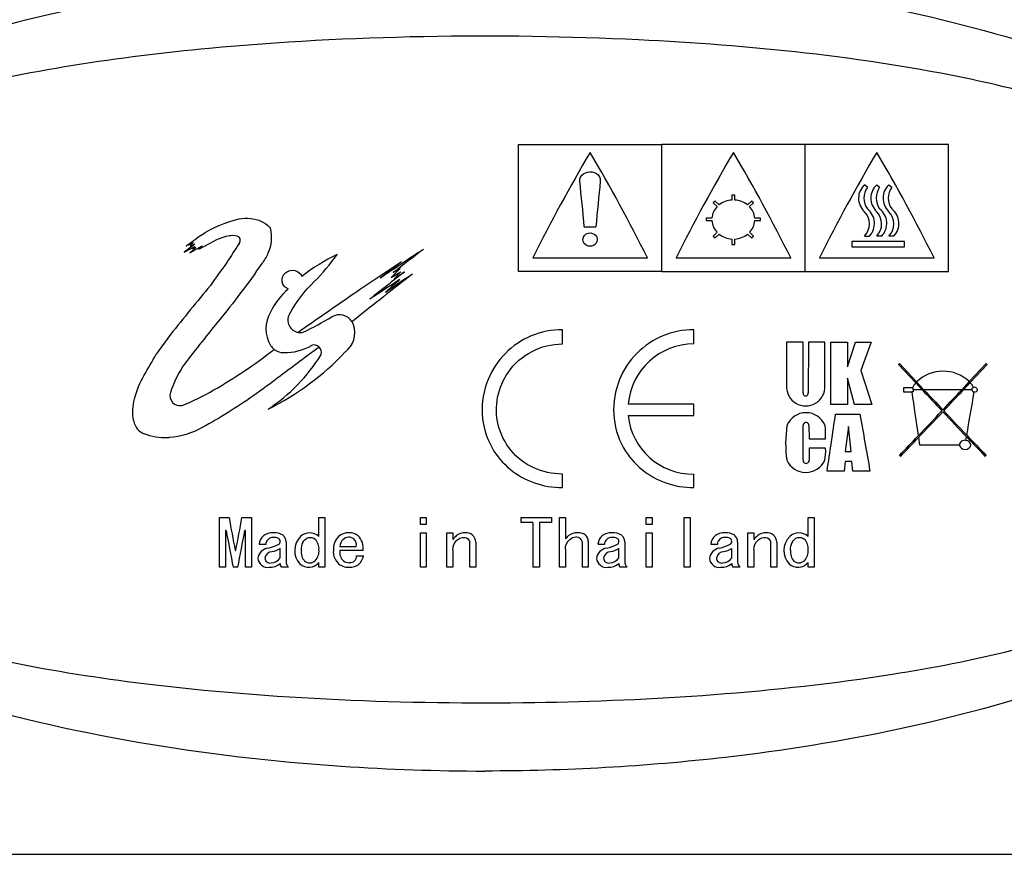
# Model space of a CAD drawing. Header units: millimetres. Extents: x -201 to 202, y 143 to 428.
# Tile 4 of 6: x 142 to 176, y 382 to 411. Entities that reach past the tile are written whole.
import ezdxf

# ---------------------------------------------------------------- set-up
doc = ezdxf.new("R2010")
doc.units = ezdxf.units.MM
doc.header["$LTSCALE"] = 0.25
doc.layers.add('CABLE TAG (BLUE)', color=7, linetype='Continuous')
doc.layers.add('FORM', color=7, linetype='Continuous')

msp = doc.modelspace()

# ---------------------------------------------------------------- linework, layer by layer
at = {"layer": 'CABLE TAG (BLUE)', "lineweight": 25}
for p, q in [((159.371, 406.561), (164.371, 406.561)), ((159.371, 402.133), (159.371, 406.561)), ((169.371, 406.561), (164.371, 406.561)), ((164.371, 402.133), (164.371, 406.561)), ((174.371, 406.561), (169.371, 406.561)), ((169.371, 402.133), (169.371, 406.561)), ((174.371, 402.133), (174.371, 406.561)), ((171.545, 405.073), (171.447, 405.157)), ((171.874, 405.157), (171.972, 405.073)), ((172.3, 405.157), (172.398, 405.073)), ((166.921, 404.799), (166.821, 404.799)), ((166.821, 404.799), (166.821, 404.622)), ((166.921, 404.622), (166.921, 404.799)), ((166.235, 404.586), (166.164, 404.523)), ((166.164, 404.523), (166.307, 404.396)), ((166.377, 404.459), (166.235, 404.586)), ((167.508, 404.586), (167.365, 404.459)), ((167.436, 404.396), (167.578, 404.523)), ((167.578, 404.523), (167.508, 404.586)), ((166.123, 403.997), (165.921, 403.997)), ((165.921, 403.997), (165.921, 403.907)), ((167.821, 403.997), (167.619, 403.997)), ((167.821, 403.907), (167.821, 403.997)), ((161.671, 403.692), (162.071, 403.692)), ((165.921, 403.907), (166.123, 403.907)), ((167.619, 403.907), (167.821, 403.907)), ((166.307, 403.5), (166.164, 403.368)), ((166.164, 403.368), (166.235, 403.302)), ((166.235, 403.302), (166.377, 403.435)), ((167.365, 403.435), (167.508, 403.302)), ((167.578, 403.368), (167.436, 403.5)), ((167.508, 403.302), (167.578, 403.368)), ((171.447, 403.368), (171.618, 403.368)), ((172.045, 403.368), (171.874, 403.368)), ((172.47, 403.368), (172.3, 403.368)), ((148.082, 403.089), (147.708, 402.803)), ((147.708, 402.803), (148.082, 403.006)), ((147.783, 403.022), (148.04, 403.143)), ((147.908, 402.783), (148.343, 403.032)), ((148.115, 402.964), (147.908, 402.783)), ((148.04, 403.143), (147.923, 403.032)), ((147.923, 403.032), (148.082, 403.089)), ((148.082, 403.006), (148.016, 402.928)), ((148.016, 402.928), (148.115, 402.964)), ((148.222, 402.906), (148.771, 403.202)), ((148.343, 403.032), (148.222, 402.906)), ((166.821, 403.264), (166.821, 403.076)), ((166.821, 403.076), (166.921, 403.076)), ((166.921, 403.076), (166.921, 403.264)), ((171.005, 403.179), (171.005, 402.992)), ((172.841, 403.179), (171.005, 403.179)), ((171.005, 402.992), (172.841, 402.992)), ((172.841, 402.992), (172.841, 403.179)), ((159.871, 402.611), (163.871, 402.611)), ((164.871, 402.611), (168.871, 402.611)), ((169.871, 402.611), (173.871, 402.611)), ((155.249, 402.236), (154.932, 401.927)), ((154.932, 401.927), (155.266, 402.122)), ((155.005, 402.094), (155.249, 402.236)), ((155.266, 402.122), (155.036, 401.876)), ((155.036, 401.876), (155.4, 402.122)), ((164.371, 402.133), (159.371, 402.133)), ((164.371, 402.133), (169.371, 402.133)), ((169.371, 402.133), (174.371, 402.133)), ((153.65, 400.448), (153.565, 400.383)), ((147.231, 399.935), (146.733, 399.247)), ((160.905, 399.606), (160.905, 400.104)), ((165.493, 399.606), (165.493, 400.104)), ((168.726, 399.67), (168.726, 398.14)), ((169.303, 399.67), (168.726, 399.67)), ((169.303, 397.9), (169.303, 399.669)), ((169.487, 399.669), (169.482, 397.9)), ((170.064, 399.667), (169.487, 399.669)), ((170.065, 398.14), (170.064, 399.667)), ((170.272, 397.495), (170.274, 399.667)), ((170.274, 399.667), (170.85, 399.664)), ((170.85, 398.813), (171.126, 399.665)), ((170.85, 399.664), (170.85, 398.813)), ((171.126, 399.665), (171.677, 399.665)), ((171.677, 399.665), (171.322, 398.675)), ((172.668, 398.919), (172.628, 398.894)), ((172.628, 398.894), (173.232, 398.249)), ((173.263, 398.283), (172.668, 398.919)), ((175.688, 398.919), (175.101, 398.291)), ((175.132, 398.257), (175.728, 398.894)), ((175.728, 398.894), (175.688, 398.919)), ((171.322, 398.675), (171.702, 397.497)), ((170.85, 398.414), (170.85, 397.495)), ((171.099, 397.495), (170.85, 398.414)), ((173.232, 398.249), (173.455, 398.011)), ((173.517, 398.011), (173.263, 398.283)), ((175.101, 398.291), (174.839, 398.011)), ((174.901, 398.011), (175.132, 398.257)), ((173.114, 398.076), (172.808, 398.076)), ((172.808, 398.076), (172.808, 397.931)), ((172.808, 397.931), (173.095, 397.931)), ((173.144, 397.931), (173.095, 397.931)), ((173.144, 398.076), (173.114, 398.076)), ((173.144, 398.011), (173.144, 398.076)), ((173.144, 398.011), (173.144, 397.931)), ((173.455, 398.011), (173.144, 398.011)), ((174.839, 398.011), (173.517, 398.011)), ((175.187, 398.011), (174.901, 398.011)), ((165.493, 397.509), (163.201, 397.509)), ((165.493, 397.112), (165.493, 397.509)), ((170.849, 397.495), (170.272, 397.495)), ((171.702, 397.497), (171.099, 397.495)), ((163.201, 397.112), (165.493, 397.112)), ((170.436, 397.157), (171.289, 397.157)), ((169.305, 395.554), (169.308, 396.765)), ((169.505, 396.765), (169.51, 396.293)), ((170.888, 396.724), (170.772, 395.855)), ((170.978, 395.855), (170.888, 396.724)), ((169.51, 396.293), (170.088, 396.293)), ((173.327, 396.343), (173.365, 396.085)), ((173.365, 396.085), (174.756, 396.085)), ((174.983, 396.241), (175.005, 396.368)), ((170.088, 395.966), (169.51, 395.966)), ((169.51, 395.966), (169.51, 395.554)), ((170.772, 395.855), (170.978, 395.855)), ((170.771, 395.508), (170.737, 395.172)), ((171.005, 395.508), (170.771, 395.508)), ((171.039, 395.172), (171.005, 395.508)), ((172.668, 395.721), (172.708, 395.698)), ((175.648, 395.698), (175.688, 395.721)), ((160.905, 394.598), (160.905, 395.07)), ((165.493, 394.598), (165.493, 395.07)), ((170.737, 395.172), (170.14, 395.172)), ((171.636, 395.172), (171.039, 395.172)), ((148.947, 391.817), (148.947, 393.554)), ((148.947, 393.554), (149.275, 393.554)), ((149.726, 393.554), (150.055, 393.554)), ((150.055, 393.554), (150.055, 391.817)), ((152.414, 392.887), (152.414, 393.554)), ((152.414, 393.554), (152.619, 393.554)), ((152.619, 393.554), (152.619, 391.817)), ((155.952, 393.554), (156.158, 393.554)), ((155.952, 393.314), (155.952, 393.554)), ((156.158, 393.554), (156.158, 393.314)), ((159.471, 393.554), (160.527, 393.554)), ((159.471, 393.379), (159.471, 393.554)), ((159.871, 393.379), (159.471, 393.379)), ((159.871, 393.379), (159.871, 391.817)), ((160.107, 393.379), (160.107, 391.817)), ((160.527, 393.379), (160.107, 393.379)), ((160.527, 393.554), (160.527, 393.379)), ((160.804, 393.554), (161.009, 393.554)), ((160.804, 391.817), (160.804, 393.554)), ((161.009, 393.554), (161.009, 392.806)), ((163.83, 393.554), (164.035, 393.554)), ((163.83, 393.314), (163.83, 393.554)), ((164.035, 393.554), (164.035, 393.314)), ((165.153, 393.554), (165.358, 393.554)), ((165.153, 391.817), (165.153, 393.554)), ((165.358, 393.554), (165.358, 391.817)), ((169.482, 393.554), (169.687, 393.554)), ((169.482, 392.887), (169.482, 393.554)), ((169.687, 393.554), (169.687, 391.817)), ((149.173, 393.104), (149.152, 393.104)), ((149.152, 393.104), (149.152, 391.817)), ((149.849, 393.104), (149.829, 393.104)), ((149.849, 391.817), (149.849, 393.104)), ((156.158, 393.314), (155.952, 393.314)), ((155.952, 391.817), (155.952, 393.022)), ((155.952, 393.022), (156.158, 393.022)), ((156.158, 393.022), (156.158, 391.817)), ((156.876, 391.817), (156.876, 393.022)), ((156.876, 393.022), (157.081, 393.022)), ((157.081, 393.022), (157.081, 392.788)), ((164.035, 393.314), (163.83, 393.314)), ((163.83, 393.022), (164.035, 393.022)), ((163.83, 391.817), (163.83, 393.022)), ((164.035, 393.022), (164.035, 391.817)), ((167.379, 393.022), (167.584, 393.022)), ((167.379, 391.817), (167.379, 393.022)), ((167.584, 393.022), (167.584, 392.788)), ((151.265, 392.708), (151.265, 392.014)), ((157.676, 391.817), (157.676, 392.672)), ((157.881, 392.69), (157.881, 391.817)), ((161.604, 391.817), (161.604, 392.645)), ((161.809, 392.708), (161.809, 391.817)), ((163.081, 392.708), (163.081, 392.014)), ((167.02, 392.708), (167.02, 392.014)), ((168.179, 391.817), (168.179, 392.672)), ((168.384, 392.69), (168.384, 391.817)), ((149.49, 392.406), (149.511, 392.406)), ((150.557, 392.618), (150.332, 392.618)), ((151.06, 392.152), (151.06, 392.468)), ((153.142, 392.547), (153.716, 392.547)), ((153.952, 392.406), (153.142, 392.406)), ((157.081, 392.441), (157.081, 391.817)), ((161.009, 392.45), (161.009, 391.817)), ((162.373, 392.618), (162.148, 392.618)), ((162.876, 392.152), (162.876, 392.468)), ((166.312, 392.618), (166.086, 392.618)), ((166.815, 392.152), (166.815, 392.468)), ((167.584, 392.441), (167.584, 391.817)), ((152.414, 391.817), (152.414, 391.988)), ((153.727, 392.222), (153.963, 392.222)), ((169.482, 391.817), (169.482, 391.988)), ((149.152, 391.817), (148.947, 391.817)), ((149.583, 391.817), (149.419, 391.817)), ((150.055, 391.817), (149.849, 391.817)), ((151.347, 391.817), (151.101, 391.817)), ((152.619, 391.817), (152.414, 391.817)), ((156.158, 391.817), (155.952, 391.817)), ((157.081, 391.817), (156.876, 391.817)), ((157.881, 391.817), (157.676, 391.817)), ((160.107, 391.817), (159.871, 391.817)), ((161.009, 391.817), (160.804, 391.817)), ((161.809, 391.817), (161.604, 391.817)), ((163.163, 391.817), (162.917, 391.817)), ((164.035, 391.817), (163.83, 391.817)), ((165.358, 391.817), (165.153, 391.817)), ((167.102, 391.817), (166.856, 391.817)), ((167.584, 391.817), (167.379, 391.817)), ((168.384, 391.817), (168.179, 391.817)), ((169.687, 391.817), (169.482, 391.817))]:
    msp.add_line(p, q, dxfattribs=at)
at = {"layer": 'CABLE TAG (BLUE)', "lineweight": 18}
for p, q in [((159.371, 406.561), (164.371, 406.561)), ((159.371, 402.133), (159.371, 406.561)), ((169.371, 406.561), (164.371, 406.561)), ((164.371, 402.133), (164.371, 406.561)), ((174.371, 406.561), (169.371, 406.561)), ((169.371, 402.133), (169.371, 406.561)), ((174.371, 402.133), (174.371, 406.561)), ((171.545, 405.073), (171.447, 405.157)), ((171.874, 405.157), (171.972, 405.073)), ((172.3, 405.157), (172.398, 405.073)), ((166.921, 404.799), (166.821, 404.799)), ((166.821, 404.799), (166.821, 404.622)), ((166.921, 404.622), (166.921, 404.799)), ((166.235, 404.586), (166.164, 404.523)), ((166.164, 404.523), (166.307, 404.396)), ((166.377, 404.459), (166.235, 404.586)), ((167.508, 404.586), (167.365, 404.459)), ((167.436, 404.396), (167.578, 404.523)), ((167.578, 404.523), (167.508, 404.586)), ((166.123, 403.997), (165.921, 403.997)), ((165.921, 403.997), (165.921, 403.907)), ((167.821, 403.997), (167.619, 403.997)), ((167.821, 403.907), (167.821, 403.997)), ((161.671, 403.692), (162.071, 403.692)), ((165.921, 403.907), (166.123, 403.907)), ((167.619, 403.907), (167.821, 403.907)), ((166.307, 403.5), (166.164, 403.368)), ((166.164, 403.368), (166.235, 403.302)), ((166.235, 403.302), (166.377, 403.435)), ((167.365, 403.435), (167.508, 403.302)), ((167.578, 403.368), (167.436, 403.5)), ((167.508, 403.302), (167.578, 403.368)), ((171.447, 403.368), (171.618, 403.368)), ((172.045, 403.368), (171.874, 403.368)), ((172.47, 403.368), (172.3, 403.368)), ((148.082, 403.089), (147.708, 402.803)), ((147.708, 402.803), (148.082, 403.006)), ((147.783, 403.022), (148.04, 403.143)), ((147.908, 402.783), (148.343, 403.032)), ((148.115, 402.964), (147.908, 402.783)), ((148.04, 403.143), (147.923, 403.032)), ((147.923, 403.032), (148.082, 403.089)), ((148.082, 403.006), (148.016, 402.928)), ((148.016, 402.928), (148.115, 402.964)), ((148.222, 402.906), (148.771, 403.202)), ((148.343, 403.032), (148.222, 402.906)), ((166.821, 403.264), (166.821, 403.076)), ((166.821, 403.076), (166.921, 403.076)), ((166.921, 403.076), (166.921, 403.264)), ((171.005, 403.179), (171.005, 402.992)), ((172.841, 403.179), (171.005, 403.179)), ((171.005, 402.992), (172.841, 402.992)), ((172.841, 402.992), (172.841, 403.179)), ((159.871, 402.611), (163.871, 402.611)), ((164.871, 402.611), (168.871, 402.611)), ((169.871, 402.611), (173.871, 402.611)), ((155.249, 402.236), (154.932, 401.927)), ((154.932, 401.927), (155.266, 402.122)), ((155.005, 402.094), (155.249, 402.236)), ((155.266, 402.122), (155.036, 401.876)), ((155.036, 401.876), (155.4, 402.122)), ((164.371, 402.133), (159.371, 402.133)), ((164.371, 402.133), (169.371, 402.133)), ((169.371, 402.133), (174.371, 402.133)), ((153.65, 400.448), (153.565, 400.383)), ((147.231, 399.935), (146.733, 399.247)), ((160.905, 399.606), (160.905, 400.104)), ((165.493, 399.606), (165.493, 400.104)), ((169.303, 399.67), (168.726, 399.67)), ((168.726, 399.67), (168.726, 398.14)), ((169.303, 397.9), (169.303, 399.669)), ((169.487, 399.669), (169.482, 397.9)), ((170.064, 399.667), (169.487, 399.669)), ((170.065, 398.14), (170.064, 399.667)), ((170.272, 397.495), (170.274, 399.667)), ((170.274, 399.667), (170.85, 399.664)), ((170.85, 398.813), (171.126, 399.665)), ((170.85, 399.664), (170.85, 398.813)), ((171.126, 399.665), (171.677, 399.665)), ((171.677, 399.665), (171.322, 398.675)), ((172.668, 398.919), (172.628, 398.894)), ((172.628, 398.894), (173.232, 398.249)), ((173.263, 398.283), (172.668, 398.919)), ((175.688, 398.919), (175.101, 398.291)), ((175.132, 398.257), (175.728, 398.894)), ((175.728, 398.894), (175.688, 398.919)), ((171.322, 398.675), (171.702, 397.497)), ((170.85, 398.414), (170.85, 397.495)), ((171.099, 397.495), (170.85, 398.414)), ((173.232, 398.249), (173.455, 398.011)), ((173.517, 398.011), (173.263, 398.283)), ((175.101, 398.291), (174.839, 398.011)), ((174.901, 398.011), (175.132, 398.257)), ((173.114, 398.076), (172.808, 398.076)), ((172.808, 398.076), (172.808, 397.931)), ((172.808, 397.931), (173.095, 397.931)), ((173.144, 397.931), (173.095, 397.931)), ((173.144, 398.076), (173.114, 398.076)), ((173.144, 398.011), (173.144, 398.076)), ((173.144, 398.011), (173.144, 397.931)), ((173.455, 398.011), (173.144, 398.011)), ((174.839, 398.011), (173.517, 398.011)), ((175.187, 398.011), (174.901, 398.011)), ((165.493, 397.509), (163.201, 397.509)), ((165.493, 397.112), (165.493, 397.509)), ((170.849, 397.495), (170.272, 397.495)), ((171.702, 397.497), (171.099, 397.495)), ((163.201, 397.112), (165.493, 397.112)), ((170.436, 397.157), (171.289, 397.157)), ((169.305, 395.554), (169.308, 396.765)), ((169.505, 396.765), (169.51, 396.293)), ((170.888, 396.724), (170.772, 395.855)), ((170.978, 395.855), (170.888, 396.724)), ((169.51, 396.293), (170.088, 396.293)), ((173.327, 396.343), (173.365, 396.085)), ((173.365, 396.085), (174.756, 396.085)), ((174.983, 396.241), (175.005, 396.368)), ((170.088, 395.966), (169.51, 395.966)), ((169.51, 395.966), (169.51, 395.554)), ((170.772, 395.855), (170.978, 395.855)), ((170.771, 395.508), (170.737, 395.172)), ((171.005, 395.508), (170.771, 395.508)), ((171.039, 395.172), (171.005, 395.508)), ((172.668, 395.721), (172.708, 395.698)), ((175.648, 395.698), (175.688, 395.721)), ((160.905, 394.598), (160.905, 395.07)), ((165.493, 394.598), (165.493, 395.07)), ((170.737, 395.172), (170.14, 395.172)), ((171.636, 395.172), (171.039, 395.172)), ((148.947, 391.817), (148.947, 393.554)), ((148.947, 393.554), (149.275, 393.554)), ((149.726, 393.554), (150.055, 393.554)), ((150.055, 393.554), (150.055, 391.817)), ((152.414, 392.887), (152.414, 393.554)), ((152.414, 393.554), (152.619, 393.554)), ((152.619, 393.554), (152.619, 391.817)), ((155.952, 393.554), (156.158, 393.554)), ((155.952, 393.314), (155.952, 393.554)), ((156.158, 393.554), (156.158, 393.314)), ((159.471, 393.554), (160.527, 393.554)), ((159.471, 393.379), (159.471, 393.554)), ((159.871, 393.379), (159.471, 393.379)), ((159.871, 393.379), (159.871, 391.817)), ((160.107, 393.379), (160.107, 391.817)), ((160.527, 393.379), (160.107, 393.379)), ((160.527, 393.554), (160.527, 393.379)), ((160.804, 393.554), (161.009, 393.554)), ((160.804, 391.817), (160.804, 393.554)), ((161.009, 393.554), (161.009, 392.806)), ((163.83, 393.554), (164.035, 393.554)), ((163.83, 393.314), (163.83, 393.554)), ((164.035, 393.554), (164.035, 393.314)), ((165.153, 393.554), (165.358, 393.554)), ((165.153, 391.817), (165.153, 393.554)), ((165.358, 393.554), (165.358, 391.817)), ((169.482, 393.554), (169.687, 393.554)), ((169.482, 392.887), (169.482, 393.554)), ((169.687, 393.554), (169.687, 391.817)), ((149.173, 393.104), (149.152, 393.104)), ((149.152, 393.104), (149.152, 391.817)), ((149.849, 393.104), (149.829, 393.104)), ((149.849, 391.817), (149.849, 393.104)), ((156.158, 393.314), (155.952, 393.314)), ((155.952, 391.817), (155.952, 393.022)), ((155.952, 393.022), (156.158, 393.022)), ((156.158, 393.022), (156.158, 391.817)), ((156.876, 391.817), (156.876, 393.022)), ((156.876, 393.022), (157.081, 393.022)), ((157.081, 393.022), (157.081, 392.788)), ((164.035, 393.314), (163.83, 393.314)), ((163.83, 393.022), (164.035, 393.022)), ((163.83, 391.817), (163.83, 393.022)), ((164.035, 393.022), (164.035, 391.817)), ((167.379, 393.022), (167.584, 393.022)), ((167.379, 391.817), (167.379, 393.022)), ((167.584, 393.022), (167.584, 392.788)), ((151.265, 392.708), (151.265, 392.014)), ((157.676, 391.817), (157.676, 392.672)), ((157.881, 392.69), (157.881, 391.817)), ((161.604, 391.817), (161.604, 392.645)), ((161.809, 392.708), (161.809, 391.817)), ((163.081, 392.708), (163.081, 392.014)), ((167.02, 392.708), (167.02, 392.014)), ((168.179, 391.817), (168.179, 392.672)), ((168.384, 392.69), (168.384, 391.817)), ((149.49, 392.406), (149.511, 392.406)), ((150.557, 392.618), (150.332, 392.618)), ((151.06, 392.152), (151.06, 392.468)), ((153.142, 392.547), (153.716, 392.547)), ((153.952, 392.406), (153.142, 392.406)), ((157.081, 392.441), (157.081, 391.817)), ((161.009, 392.45), (161.009, 391.817)), ((162.373, 392.618), (162.148, 392.618)), ((162.876, 392.152), (162.876, 392.468)), ((166.312, 392.618), (166.086, 392.618)), ((166.815, 392.152), (166.815, 392.468)), ((167.584, 392.441), (167.584, 391.817)), ((152.414, 391.817), (152.414, 391.988)), ((153.727, 392.222), (153.963, 392.222)), ((169.482, 391.817), (169.482, 391.988)), ((149.152, 391.817), (148.947, 391.817)), ((149.583, 391.817), (149.419, 391.817)), ((150.055, 391.817), (149.849, 391.817)), ((151.347, 391.817), (151.101, 391.817)), ((152.619, 391.817), (152.414, 391.817)), ((156.158, 391.817), (155.952, 391.817)), ((157.081, 391.817), (156.876, 391.817)), ((157.881, 391.817), (157.676, 391.817)), ((160.107, 391.817), (159.871, 391.817)), ((161.009, 391.817), (160.804, 391.817)), ((161.809, 391.817), (161.604, 391.817)), ((163.163, 391.817), (162.917, 391.817)), ((164.035, 391.817), (163.83, 391.817)), ((165.358, 391.817), (165.153, 391.817)), ((167.102, 391.817), (166.856, 391.817)), ((167.584, 391.817), (167.379, 391.817)), ((168.384, 391.817), (168.179, 391.817)), ((169.687, 391.817), (169.482, 391.817))]:
    msp.add_line(p, q, dxfattribs=at)
at = {"layer": 'CABLE TAG (BLUE)', "lineweight": 25}
for centre, radius, start, end in [((215.145, 374.921), 61.822, 149.51158, 153.39085), ((108.471, 374.853), 61.966, 26.61295, 30.48321), ((220.145, 374.921), 61.822, 149.51158, 153.39085), ((113.471, 374.853), 61.966, 26.61295, 30.48321), ((225.145, 374.921), 61.822, 149.51158, 153.39085), ((118.471, 374.853), 61.966, 26.61295, 30.48321), ((396.666, 381.356), 235.656, 174.17253, 174.56111), ((171.871, 404.687), 0.633, 132.0134, 226.5442), ((172.081, 404.694), 0.657, 144.7318, 215.2682), ((172.299, 404.687), 0.633, 132.055, 226.5026), ((172.508, 404.694), 0.656, 144.7241, 215.2756), ((172.724, 404.687), 0.633, 132.055, 226.5026), ((172.933, 404.694), 0.656, 144.7241, 215.2756), ((166.757, 403.947), 0.636, 135.0552, 175.4661), ((166.862, 403.824), 0.799, 92.9519, 127.3508), ((166.88, 403.824), 0.799, 52.6488, 87.0486), ((166.985, 403.947), 0.636, 4.544, 44.9348), ((171.002, 403.792), 0.615, 316.4415, 45.119), ((171.156, 403.809), 0.638, 316.3459, 52.4632), ((171.428, 403.792), 0.615, 316.4572, 45.1035), ((171.583, 403.809), 0.639, 316.3727, 52.4366), ((171.854, 403.792), 0.615, 316.4572, 45.1035), ((172.008, 403.809), 0.639, 316.3727, 52.4366), ((166.784, 403.961), 0.663, 184.6652, 223.9823), ((166.958, 403.961), 0.664, 316.0317, 355.3207), ((203.897, 325.611), 95.609, 125.56311, 125.9378), ((149.501, 403.221), 0.168, 318.7071, 41.2929), ((166.867, 404.046), 0.783, 231.3032, 266.6465), ((166.875, 404.047), 0.784, 273.3778, 308.6724), ((225.185, 353.737), 90.259, 146.83712, 147.34058), ((155.99, 396.617), 6.779, 115.6993, 127.9729), ((237.478, 279.73), 147.654, 123.46561, 124.16881), ((231.929, 303.546), 125.016, 127.36634, 127.97488), ((238.939, 337.32), 110.882, 144.03192, 144.53787), ((196.421, 339.594), 75.136, 123.19314, 124.72046), ((230.351, 305.287), 122.797, 127.68249, 128.11798), ((271.365, 253.302), 188.437, 127.87603, 128.65925), ((253.959, 275.771), 160.245, 127.95583, 128.50497), ((248.219, 265.111), 165.273, 124.05285, 124.44632), ((290.336, 284.999), 183.547, 140.54031, 141.23022), ((268.384, 228.124), 207.328, 123.07568, 123.42009), ((241.99, 304.769), 130.2, 131.78381, 132.08015), ((152.897, 399.67), 2.414, 130.175, 154.3218), ((311.474, 171.459), 278.866, 124.47423, 124.95815), ((151.682, 400.141), 1.12, 149.1381, 211.4287), ((151.76, 400.437), 0.433, 151.3022, 260.655), ((146.284, 411.758), 12.999, 295.4056, 300.4245), ((153.13, 400.104), 0.517, 32.7132, 120.6075), ((152.807, 400.003), 0.855, 307.994, 18.3251), ((153.124, 400.103), 0.523, 18.7875, 32.3702), ((151.762, 400.443), 0.438, 260.5485, 283.1115), ((151.173, 399.83), 0.523, 211.3832, 232.0621), ((151.223, 401.154), 1.85, 268.7619, 300.3152), ((152.237, 399.305), 0.265, 46.346, 107.6579), ((165.491, 397.307), 2.299, 89.9699, 174.9512), ((146.386, 405.888), 9.554, 296.4215, 316.6428), ((147.249, 402.488), 6.17, 303.3131, 328.2049), ((151.177, 399.831), 0.526, 231.8344, 270.6836), ((152.23, 399.302), 0.271, 346.1671, 45.8186), ((151.225, 396.593), 4.206, 148.5051, 161.7556), ((174.186, 397.324), 1.331, 46.5871, 133.9041), ((169.396, 398.114), 0.67, 177.7437, 2.2596), ((173.909, 397.662), 0.896, 139.0638, 152.4286), ((174.455, 397.657), 0.905, 28.3432, 41.5682), ((147.561, 397.802), 0.348, 161.8024, 282.9746), ((169.392, 397.886), 0.0904, 171.0214, 8.9787), ((805.234, 489.419), 638.724, 188.235075, 188.373891), ((423.546, 632.179), 342.609, 223.11671, 223.28579), ((452.541, 659.341), 382.293, 223.12457, 223.26926), ((-94.967, 650.682), 369.646, 316.72868, 316.87832), ((-75.2, 632.189), 342.623, 316.71421, 316.88328), ((-370.67, 490.892), 553.801, 350.17838, 350.33665), ((175.271, 398.004), 0.0844, 103.7389, 175.519), ((175.275, 398.019), 0.0883, 185.6149, 269.0856), ((175.29, 397.996), 0.0978, 8.4262, 113.476), ((175.293, 398.024), 0.0951, 258.2161, 351.862), ((165.451, 397.33), 2.26, 185.5328, 271.0484), ((169.404, 396.488), 0.72, 22.6779, 157.3229), ((-183.447, 448.886), 357.643, 351.36212, 351.68371), ((478.862, 449.889), 312.061, 189.72834, 190.09847), ((25.602, 537.139), 204.029, 316.38582, 316.72383), ((29.137, 533.85), 199.246, 316.35907, 316.71466), ((320.024, 534.618), 200.358, 223.28732, 223.63111), ((323.705, 538.037), 205.337, 223.27688, 223.60366), ((146.543, 397.03), 0.604, 190.7797, 247.9018), ((173.231, 396.123), 4.536, 171.8645, 187.2087), ((169.407, 396.767), 0.0986, 359.9244, 181.1022), ((167.009, 396.404), 3.081, 357.933, 6.724), ((284.127, 500.388), 150.712, 223.61607, 223.98601), ((64.712, 499.925), 150.043, 316.0133, 316.37246), ((71.634, 493.343), 140.536, 315.98847, 316.3533), ((174.94, 396.059), 0.187, 76.8497, 172.0541), ((174.956, 396.126), 0.204, 191.5511, 348.4396), ((174.983, 396.067), 0.173, 5.8308, 90.1853), ((279.256, 495.766), 144.042, 223.63502, 224.00453), ((168.266, 395.862), 1.825, 349.8397, 3.2708), ((169.4, 395.862), 0.736, 204.7052, 334.1054), ((169.408, 395.543), 0.103, 173.6596, 6.3406), ((272.609, 416.101), 125.378, 190.35983, 190.89361), ((27.512, 415.891), 124.239, 349.10366, 349.64232), ((258.003, 413.247), 110.679, 190.48584, 191.16438), ((40.226, 413.394), 111.465, 348.83836, 349.51212), ((150.786, 392.527), 0.496, 86.7932, 128.7464), ((150.861, 392.487), 0.538, 55.8841, 95.0404), ((152.09, 392.548), 0.474, 90.5533, 132.8377), ((152.083, 392.552), 0.47, 45.3802, 89.7515), ((153.45, 392.478), 0.544, 88.9698, 131.336), ((153.461, 392.504), 0.518, 52.253, 90.0718), ((157.498, 392.571), 0.451, 88.2247, 130.6138), ((157.546, 392.689), 0.335, 0.0817, 95.8984), ((161.417, 392.542), 0.481, 87.2256, 129.3518), ((161.486, 392.702), 0.323, 0.9586, 98.1557), ((162.602, 392.527), 0.496, 86.7932, 128.7464), ((162.677, 392.487), 0.538, 55.8841, 95.0404), ((166.541, 392.527), 0.496, 86.7932, 128.7464), ((166.616, 392.487), 0.538, 55.8841, 95.0404), ((168.001, 392.571), 0.451, 88.2247, 130.6138), ((168.049, 392.689), 0.335, 0.0817, 95.8984), ((169.158, 392.548), 0.474, 90.5533, 132.8377), ((169.151, 392.552), 0.47, 45.3802, 89.7515), ((150.744, 392.601), 0.413, 130.64, 177.5327), ((150.806, 392.611), 0.249, 88.1729, 178.3954), ((150.843, 392.518), 0.343, 63.07, 94.8914), ((150.935, 392.718), 0.124, 306.661, 59.0522), ((150.976, 392.711), 0.289, 359.3151, 49.8221), ((152.261, 392.405), 0.695, 135.147, 222.4032), ((151.95, 392.47), 0.465, 355.4169, 44.7648), ((153.53, 392.456), 0.615, 135.5103, 184.6258), ((153.503, 392.526), 0.361, 135.5892, 176.6593), ((153.478, 392.53), 0.341, 96.4298, 133.0521), ((153.454, 392.611), 0.259, 49.0473, 93.3243), ((153.429, 392.591), 0.29, 351.4339, 47.8521), ((153.369, 392.49), 0.589, 351.8206, 46.0766), ((157.908, 392.102), 1.074, 130.944, 140.3444), ((157.503, 392.674), 0.172, 359.2749, 50.0047), ((161.838, 392.121), 1.076, 132.494, 140.4315), ((161.378, 392.658), 0.227, 356.7476, 46.9962), ((162.56, 392.601), 0.413, 130.64, 177.5327), ((162.622, 392.611), 0.249, 88.1729, 178.3954), ((162.659, 392.518), 0.343, 63.07, 94.8914), ((162.751, 392.718), 0.124, 306.661, 59.0522), ((162.792, 392.711), 0.289, 359.3151, 49.8221), ((166.499, 392.601), 0.413, 130.64, 177.5327), ((166.561, 392.611), 0.249, 88.1729, 178.3954), ((166.598, 392.518), 0.343, 63.07, 94.8914), ((166.69, 392.718), 0.124, 306.661, 59.0522), ((166.731, 392.711), 0.289, 359.3151, 49.8221), ((168.411, 392.102), 1.074, 130.944, 140.3444), ((168.007, 392.674), 0.172, 359.2749, 50.0047), ((169.328, 392.405), 0.695, 135.147, 222.4032), ((169.018, 392.47), 0.465, 355.4169, 44.7648), ((150.688, 392.079), 0.41, 98.2547, 173.4065), ((150.788, 392.096), 0.266, 93.4009, 169.7358), ((150.286, 394.071), 1.622, 282.1908, 296.4286), ((150.396, 393.83), 1.515, 284.4028, 295.995), ((152.297, 392.353), 0.502, 172.9421, 219.836), ((151.93, 392.385), 0.486, 316.1336, 5.5655), ((153.445, 392.348), 0.532, 173.709, 272.7371), ((153.559, 392.342), 0.422, 171.3052, 225.8525), ((162.504, 392.079), 0.41, 98.2547, 173.4065), ((162.605, 392.096), 0.266, 93.4009, 169.7358), ((162.103, 394.071), 1.622, 282.1908, 296.4286), ((162.212, 393.83), 1.515, 284.4028, 295.995), ((166.443, 392.079), 0.41, 98.2547, 173.4065), ((166.543, 392.096), 0.266, 93.4009, 169.7358), ((166.041, 394.071), 1.622, 282.1908, 296.4286), ((166.151, 393.83), 1.515, 284.4028, 295.995), ((169.365, 392.353), 0.502, 172.9421, 219.836), ((168.998, 392.385), 0.486, 316.1336, 5.5655), ((150.628, 392.163), 0.35, 185.9761, 278.5279), ((150.702, 392.141), 0.175, 179.1883, 283.3147), ((150.73, 392.361), 0.39, 271.7569, 327.694), ((151.563, 392.022), 0.298, 181.5884, 223.5847), ((152.056, 392.282), 0.463, 228.2258, 320.6246), ((152.086, 392.253), 0.283, 231.8281, 313.5277), ((153.45, 392.289), 0.311, 233.469, 273.745), ((153.493, 392.212), 0.234, 264.409, 2.41), ((153.501, 392.276), 0.465, 311.4747, 353.3), ((162.445, 392.163), 0.35, 185.9761, 278.5279), ((162.518, 392.141), 0.175, 179.1883, 283.3147), ((162.546, 392.361), 0.39, 271.7569, 327.694), ((163.379, 392.022), 0.298, 181.5884, 223.5847), ((166.383, 392.163), 0.35, 185.9761, 278.5279), ((166.456, 392.141), 0.175, 179.1883, 283.3147), ((166.485, 392.361), 0.39, 271.7569, 327.694), ((167.318, 392.022), 0.298, 181.5884, 223.5847), ((169.123, 392.282), 0.463, 228.2258, 320.6246), ((169.154, 392.253), 0.283, 231.8281, 313.5277), ((150.698, 392.39), 0.574, 268.2503, 309.1372), ((151.224, 391.927), 0.166, 173.7019, 221.736), ((153.49, 392.327), 0.511, 267.782, 308.6026), ((162.514, 392.39), 0.574, 268.2503, 309.1372), ((163.041, 391.927), 0.166, 173.7019, 221.736), ((166.453, 392.39), 0.574, 268.2503, 309.1372), ((166.979, 391.927), 0.166, 173.7019, 221.736)]:
    msp.add_arc(centre, radius, start, end, dxfattribs=at)
at = {"layer": 'CABLE TAG (BLUE)', "lineweight": 18}
for centre, radius, start, end in [((215.145, 374.921), 61.822, 149.51158, 153.39085), ((108.471, 374.853), 61.966, 26.61295, 30.48321), ((220.145, 374.921), 61.822, 149.51158, 153.39085), ((113.471, 374.853), 61.966, 26.61295, 30.48321), ((225.145, 374.921), 61.822, 149.51158, 153.39085), ((118.471, 374.853), 61.966, 26.61295, 30.48321), ((396.666, 381.356), 235.656, 174.17253, 174.56111), ((171.871, 404.687), 0.633, 132.0134, 226.5442), ((172.081, 404.694), 0.657, 144.7318, 215.2682), ((172.299, 404.687), 0.633, 132.055, 226.5026), ((172.508, 404.694), 0.656, 144.7241, 215.2756), ((172.724, 404.687), 0.633, 132.055, 226.5026), ((172.933, 404.694), 0.656, 144.7241, 215.2756), ((166.757, 403.947), 0.636, 135.0552, 175.4661), ((166.862, 403.824), 0.799, 92.9519, 127.3508), ((166.88, 403.824), 0.799, 52.6488, 87.0486), ((166.985, 403.947), 0.636, 4.544, 44.9348), ((171.002, 403.792), 0.615, 316.4415, 45.119), ((171.156, 403.809), 0.638, 316.3459, 52.4632), ((171.428, 403.792), 0.615, 316.4572, 45.1035), ((171.583, 403.809), 0.639, 316.3727, 52.4366), ((171.854, 403.792), 0.615, 316.4572, 45.1035), ((172.008, 403.809), 0.639, 316.3727, 52.4366), ((166.784, 403.961), 0.663, 184.6652, 223.9823), ((166.958, 403.961), 0.664, 316.0317, 355.3207), ((203.897, 325.611), 95.609, 125.56311, 125.9378), ((149.501, 403.221), 0.168, 318.7071, 41.2929), ((166.867, 404.046), 0.783, 231.3032, 266.6465), ((166.875, 404.047), 0.784, 273.3778, 308.6724), ((225.185, 353.737), 90.259, 146.83712, 147.34058), ((155.99, 396.617), 6.779, 115.6993, 127.9729), ((237.478, 279.73), 147.654, 123.46561, 124.16881), ((231.929, 303.546), 125.016, 127.36634, 127.97488), ((238.939, 337.32), 110.882, 144.03192, 144.53787), ((196.421, 339.594), 75.136, 123.19314, 124.72046), ((230.351, 305.287), 122.797, 127.68249, 128.11798), ((271.365, 253.302), 188.437, 127.87603, 128.65925), ((253.959, 275.771), 160.245, 127.95583, 128.50497), ((248.219, 265.111), 165.273, 124.05285, 124.44632), ((290.336, 284.999), 183.547, 140.54031, 141.23022), ((268.384, 228.124), 207.328, 123.07568, 123.42009), ((241.99, 304.769), 130.2, 131.78381, 132.08015), ((152.897, 399.67), 2.414, 130.175, 154.3218), ((311.474, 171.459), 278.866, 124.47423, 124.95815), ((151.682, 400.141), 1.12, 149.1381, 211.4287), ((151.76, 400.437), 0.433, 151.3022, 260.655), ((146.284, 411.758), 12.999, 295.4056, 300.4245), ((153.13, 400.104), 0.517, 32.7132, 120.6075), ((152.807, 400.003), 0.855, 307.994, 18.3251), ((153.124, 400.103), 0.523, 18.7875, 32.3702), ((151.762, 400.443), 0.438, 260.5485, 283.1115), ((151.173, 399.83), 0.523, 211.3832, 232.0621), ((151.223, 401.154), 1.85, 268.7619, 300.3152), ((152.237, 399.305), 0.265, 46.346, 107.6579), ((165.491, 397.307), 2.299, 89.9699, 174.9512), ((146.386, 405.888), 9.554, 296.4215, 316.6428), ((147.249, 402.488), 6.17, 303.3131, 328.2049), ((151.177, 399.831), 0.526, 231.8344, 270.6836), ((152.23, 399.302), 0.271, 346.1671, 45.8186), ((151.225, 396.593), 4.206, 148.5051, 161.7556), ((174.186, 397.324), 1.331, 46.5871, 133.9041), ((169.396, 398.114), 0.67, 177.7437, 2.2596), ((173.909, 397.662), 0.896, 139.0638, 152.4286), ((174.455, 397.657), 0.905, 28.3432, 41.5682), ((147.561, 397.802), 0.348, 161.8024, 282.9746), ((169.392, 397.886), 0.0904, 171.0214, 8.9787), ((805.234, 489.419), 638.724, 188.235075, 188.373891), ((423.546, 632.179), 342.609, 223.11671, 223.28579), ((452.541, 659.341), 382.293, 223.12457, 223.26926), ((-94.967, 650.682), 369.646, 316.72868, 316.87832), ((-75.2, 632.189), 342.623, 316.71421, 316.88328), ((-370.67, 490.892), 553.801, 350.17838, 350.33665), ((175.271, 398.004), 0.0844, 103.7389, 175.519), ((175.275, 398.019), 0.0883, 185.6149, 269.0856), ((175.29, 397.996), 0.0978, 8.4262, 113.476), ((175.293, 398.024), 0.0951, 258.2161, 351.862), ((165.451, 397.33), 2.26, 185.5328, 271.0484), ((169.404, 396.488), 0.72, 22.6779, 157.3229), ((-183.447, 448.886), 357.643, 351.36212, 351.68371), ((478.862, 449.889), 312.061, 189.72834, 190.09847), ((25.602, 537.139), 204.029, 316.38582, 316.72383), ((29.137, 533.85), 199.246, 316.35907, 316.71466), ((320.024, 534.618), 200.358, 223.28732, 223.63111), ((323.705, 538.037), 205.337, 223.27688, 223.60366), ((146.543, 397.03), 0.604, 190.7797, 247.9018), ((173.231, 396.123), 4.536, 171.8645, 187.2087), ((169.407, 396.767), 0.0986, 359.9244, 181.1022), ((167.009, 396.404), 3.081, 357.933, 6.724), ((284.127, 500.388), 150.712, 223.61607, 223.98601), ((64.712, 499.925), 150.043, 316.0133, 316.37246), ((71.634, 493.343), 140.536, 315.98847, 316.3533), ((174.94, 396.059), 0.187, 76.8497, 172.0541), ((174.956, 396.126), 0.204, 191.5511, 348.4396), ((174.983, 396.067), 0.173, 5.8308, 90.1853), ((279.256, 495.766), 144.042, 223.63502, 224.00453), ((168.266, 395.862), 1.825, 349.8397, 3.2708), ((169.4, 395.862), 0.736, 204.7052, 334.1054), ((169.408, 395.543), 0.103, 173.6596, 6.3406), ((272.609, 416.101), 125.378, 190.35983, 190.89361), ((27.512, 415.891), 124.239, 349.10366, 349.64232), ((258.003, 413.247), 110.679, 190.48584, 191.16438), ((40.226, 413.394), 111.465, 348.83836, 349.51212), ((150.786, 392.527), 0.496, 86.7932, 128.7464), ((150.861, 392.487), 0.538, 55.8841, 95.0404), ((152.09, 392.548), 0.474, 90.5533, 132.8377), ((152.083, 392.552), 0.47, 45.3802, 89.7515), ((153.45, 392.478), 0.544, 88.9698, 131.336), ((153.461, 392.504), 0.518, 52.253, 90.0718), ((157.498, 392.571), 0.451, 88.2247, 130.6138), ((157.546, 392.689), 0.335, 0.0817, 95.8984), ((161.417, 392.542), 0.481, 87.2256, 129.3518), ((161.486, 392.702), 0.323, 0.9586, 98.1557), ((162.602, 392.527), 0.496, 86.7932, 128.7464), ((162.677, 392.487), 0.538, 55.8841, 95.0404), ((166.541, 392.527), 0.496, 86.7932, 128.7464), ((166.616, 392.487), 0.538, 55.8841, 95.0404), ((168.001, 392.571), 0.451, 88.2247, 130.6138), ((168.049, 392.689), 0.335, 0.0817, 95.8984), ((169.158, 392.548), 0.474, 90.5533, 132.8377), ((169.151, 392.552), 0.47, 45.3802, 89.7515), ((150.744, 392.601), 0.413, 130.64, 177.5327), ((150.806, 392.611), 0.249, 88.1729, 178.3954), ((150.843, 392.518), 0.343, 63.07, 94.8914), ((150.935, 392.718), 0.124, 306.661, 59.0522), ((150.976, 392.711), 0.289, 359.3151, 49.8221), ((152.261, 392.405), 0.695, 135.147, 222.4032), ((151.95, 392.47), 0.465, 355.4169, 44.7648), ((153.53, 392.456), 0.615, 135.5103, 184.6258), ((153.503, 392.526), 0.361, 135.5892, 176.6593), ((153.478, 392.53), 0.341, 96.4298, 133.0521), ((153.454, 392.611), 0.259, 49.0473, 93.3243), ((153.429, 392.591), 0.29, 351.4339, 47.8521), ((153.369, 392.49), 0.589, 351.8206, 46.0766), ((157.908, 392.102), 1.074, 130.944, 140.3444), ((157.503, 392.674), 0.172, 359.2749, 50.0047), ((161.838, 392.121), 1.076, 132.494, 140.4315), ((161.378, 392.658), 0.227, 356.7476, 46.9962), ((162.56, 392.601), 0.413, 130.64, 177.5327), ((162.622, 392.611), 0.249, 88.1729, 178.3954), ((162.659, 392.518), 0.343, 63.07, 94.8914), ((162.751, 392.718), 0.124, 306.661, 59.0522), ((162.792, 392.711), 0.289, 359.3151, 49.8221), ((166.499, 392.601), 0.413, 130.64, 177.5327), ((166.561, 392.611), 0.249, 88.1729, 178.3954), ((166.598, 392.518), 0.343, 63.07, 94.8914), ((166.69, 392.718), 0.124, 306.661, 59.0522), ((166.731, 392.711), 0.289, 359.3151, 49.8221), ((168.411, 392.102), 1.074, 130.944, 140.3444), ((168.007, 392.674), 0.172, 359.2749, 50.0047), ((169.328, 392.405), 0.695, 135.147, 222.4032), ((169.018, 392.47), 0.465, 355.4169, 44.7648), ((150.688, 392.079), 0.41, 98.2547, 173.4065), ((150.788, 392.096), 0.266, 93.4009, 169.7358), ((150.286, 394.071), 1.622, 282.1908, 296.4286), ((150.396, 393.83), 1.515, 284.4028, 295.995), ((152.297, 392.353), 0.502, 172.9421, 219.836), ((151.93, 392.385), 0.486, 316.1336, 5.5655), ((153.445, 392.348), 0.532, 173.709, 272.7371), ((153.559, 392.342), 0.422, 171.3052, 225.8525), ((162.504, 392.079), 0.41, 98.2547, 173.4065), ((162.605, 392.096), 0.266, 93.4009, 169.7358), ((162.103, 394.071), 1.622, 282.1908, 296.4286), ((162.212, 393.83), 1.515, 284.4028, 295.995), ((166.443, 392.079), 0.41, 98.2547, 173.4065), ((166.543, 392.096), 0.266, 93.4009, 169.7358), ((166.041, 394.071), 1.622, 282.1908, 296.4286), ((166.151, 393.83), 1.515, 284.4028, 295.995), ((169.365, 392.353), 0.502, 172.9421, 219.836), ((168.998, 392.385), 0.486, 316.1336, 5.5655), ((150.628, 392.163), 0.35, 185.9761, 278.5279), ((150.702, 392.141), 0.175, 179.1883, 283.3147), ((150.73, 392.361), 0.39, 271.7569, 327.694), ((151.563, 392.022), 0.298, 181.5884, 223.5847), ((152.056, 392.282), 0.463, 228.2258, 320.6246), ((152.086, 392.253), 0.283, 231.8281, 313.5277), ((153.45, 392.289), 0.311, 233.469, 273.745), ((153.493, 392.212), 0.234, 264.409, 2.41), ((153.501, 392.276), 0.465, 311.4747, 353.3), ((162.445, 392.163), 0.35, 185.9761, 278.5279), ((162.518, 392.141), 0.175, 179.1883, 283.3147), ((162.546, 392.361), 0.39, 271.7569, 327.694), ((163.379, 392.022), 0.298, 181.5884, 223.5847), ((166.383, 392.163), 0.35, 185.9761, 278.5279), ((166.456, 392.141), 0.175, 179.1883, 283.3147), ((166.485, 392.361), 0.39, 271.7569, 327.694), ((167.318, 392.022), 0.298, 181.5884, 223.5847), ((169.123, 392.282), 0.463, 228.2258, 320.6246), ((169.154, 392.253), 0.283, 231.8281, 313.5277), ((150.698, 392.39), 0.574, 268.2503, 309.1372), ((151.224, 391.927), 0.166, 173.7019, 221.736), ((153.49, 392.327), 0.511, 267.782, 308.6026), ((162.514, 392.39), 0.574, 268.2503, 309.1372), ((163.041, 391.927), 0.166, 173.7019, 221.736), ((166.453, 392.39), 0.574, 268.2503, 309.1372), ((166.979, 391.927), 0.166, 173.7019, 221.736)]:
    msp.add_arc(centre, radius, start, end, dxfattribs=at)
at = {"layer": 'CABLE TAG (BLUE)'}
for points, knots in [([(158.204, 412.716), (153.061, 412.713), (147.871, 412.207), (139.19, 410.214), (135.186, 408.891), (129.4, 405.452), (126.633, 403.184), (125.891, 400.214)], [5.600308, 5.600308, 5.600308, 5.600308, 7.925415, 7.925415, 9.67747, 9.67747, 10.999867, 10.999867, 10.999867, 10.999867]), ([(158.204, 412.716), (161.718, 412.717), (165.224, 412.475), (172.572, 411.397), (176.565, 410.459), (183.021, 407.906), (186.229, 406.229), (189.213, 403.018), (190.085, 401.754), (190.484, 400.356), (190.519, 400.214)], [0, 0, 0, 0, 1.588317, 1.588317, 3.377298, 3.377298, 4.781097, 4.781097, 5.327238, 5.388466, 5.388466, 5.388466, 5.388466]), ([(188.035, 400.214), (188.023, 400.264), (187.75, 401.391), (187.183, 402.431), (185.396, 404.653), (183.84, 405.718), (180.064, 407.602), (177.585, 408.319), (171.45, 409.623), (167.349, 410.027), (158.701, 410.447), (153.44, 410.367), (145.445, 409.616), (142.191, 409.143), (137.045, 407.775), (134.901, 407.007), (131.408, 404.933), (129.948, 403.662), (128.741, 401.42), (128.516, 400.826), (128.375, 400.214)], [0.010352, 0.010352, 0.010352, 0.010352, 0.011411, 0.0342329, 0.0342329, 0.0720131, 0.0720131, 0.124913, 0.124913, 0.2056756, 0.2056756, 0.3094605, 0.3094605, 0.3765415, 0.3765415, 0.4235639, 0.4235639, 0.4645895, 0.4645895, 0.4783476, 0.4783476, 0.4783476, 0.4783476]), ([(125.891, 397.214), (126.425, 395.091), (128.032, 393.272), (132.527, 389.812), (136.015, 388.347), (143.655, 385.975), (148.463, 385.201), (154.856, 384.771), (156.531, 384.713), (158.204, 384.713)], [11.46334, 11.46334, 11.46334, 11.46334, 12.506218, 12.506218, 14.05134, 14.05134, 16.209784, 16.209784, 16.974439, 16.974439, 16.974439, 16.974439]), ([(128.375, 397.214), (128.808, 395.325), (130.02, 393.766), (133.112, 391.301), (135.12, 390.383), (139.967, 388.739), (143.213, 388.146), (150.725, 387.222), (155.469, 387.036), (164.01, 387.166), (168.391, 387.451), (175.188, 388.53), (178.057, 389.171), (182.493, 390.939), (184.389, 391.972), (186.884, 394.458), (187.697, 395.75), (188.034, 397.214)], [0.5003303, 0.5003303, 0.5003303, 0.5003303, 0.5430809, 0.5430809, 0.5889376, 0.5889376, 0.6581862, 0.6581862, 0.7576155, 0.7576155, 0.8481387, 0.8481387, 0.9106062, 0.9106062, 0.9551761, 0.9551761, 0.988895, 0.988895, 0.988895, 0.988895]), ([(190.52, 397.214), (190.457, 396.961), (189.921, 395.237), (188.688, 393.741), (185.127, 390.479), (181.63, 388.856), (174.701, 386.475), (170.614, 385.653), (163.813, 384.869), (161.01, 384.712), (158.204, 384.713)], [5.812315, 5.812315, 5.812315, 5.812315, 5.921441, 6.563706, 6.563706, 8.053361, 8.053361, 9.834506, 9.834506, 11.069535, 11.069535, 11.069535, 11.069535])]:
    msp.add_open_spline(points, degree=3, knots=knots, dxfattribs=at)
at = {"layer": 'CABLE TAG (BLUE)', "lineweight": 25}
for points, knots in [([(161.671, 403.692), (161.62, 404.229), (161.568, 404.759), (161.493, 405.493), (161.728, 405.643), (162.046, 405.59), (162.206, 405.497), (162.233, 405.335), (162.228, 405.283)], [0, 0, 0, 0, 1, 1, 1.402147, 1.402147, 1.598928, 1.697315, 1.697315, 1.697315, 1.697315]), ([(148.291, 403.387), (148.697, 403.667), (149.149, 403.858), (149.878, 404.019), (150.295, 403.981), (150.608, 403.761), (150.692, 403.68)], [0, 0, 0, 0, 1, 1, 1.524008, 1.761645, 1.761645, 1.761645, 1.761645]), ([(150.693, 403.68), (150.704, 403.669), (150.712, 403.655), (150.785, 403.339), (150.735, 402.908), (150.508, 402.518), (150.42, 402.408)], [0, 0, 0, 0, 0.98892, 0.98892, 20.701919, 29.744348, 29.744348, 29.744348, 29.744348]), ([(149.627, 403.332), (149.538, 403.377), (149.42, 403.395), (149.128, 403.352), (148.933, 403.289), (148.771, 403.202)], [0, 0, 0, 0, 1, 1.116732, 2.916736, 2.916736, 2.916736, 2.916736]), ([(162.121, 403.245), (162.119, 403.284), (162.097, 403.401), (161.977, 403.467), (161.641, 403.506), (161.51, 403.186), (161.896, 402.952), (162.121, 403.061), (162.121, 403.245)], [0, 0, 0, 0, 0.067317, 0.20195, 0.20195, 0.671501, 0.671501, 1, 1, 1, 1]), ([(151.38, 400.645), (151.621, 401.076), (151.907, 401.449), (152.538, 402.068), (152.813, 402.39), (153.051, 402.725)], [0, 0, 0, 0, 1, 1, 1.843775, 1.843775, 1.843775, 1.843775]), ([(150.42, 402.408), (149.94, 401.718), (149.426, 401.035), (148.46, 399.857), (148.04, 399.321), (147.639, 398.791)], [0, 0, 0, 0, 1, 1.015855, 1.800999, 1.800999, 1.800999, 1.800999]), ([(151.339, 401.514), (151.285, 401.537), (151.142, 401.656), (151.108, 401.825), (151.226, 402.183), (151.554, 402.255), (151.776, 402.042), (151.8, 402.005), (151.819, 401.961)], [0, 0, 0, 0, 0.1238932, 0.3716795, 0.3716795, 0.8954649, 0.8954649, 0.9999999, 0.9999999, 0.9999999, 0.9999999]), ([(160.905, 400.104), (160.533, 400.104), (159.417, 399.881), (158.593, 399.051), (158.001, 397.601), (158.033, 396.708), (158.788, 395.402), (159.568, 394.768), (160.571, 394.598), (160.905, 394.598)], [0, 0, 0, 0, 0.126837, 0.380512, 0.380512, 0.663883, 0.663883, 0.887961, 1, 1, 1, 1]), ([(165.493, 400.104), (165.121, 400.104), (164.005, 399.881), (163.181, 399.051), (162.589, 397.601), (162.621, 396.708), (163.375, 395.402), (164.156, 394.768), (165.158, 394.598), (165.493, 394.598)], [0, 0, 0, 0, 0.126837, 0.380512, 0.380512, 0.663883, 0.663883, 0.887961, 1, 1, 1, 1]), ([(160.905, 395.07), (160.558, 395.07), (159.519, 395.296), (158.833, 396.116), (158.509, 397.425), (158.654, 398.099), (159.442, 399.231), (160.17, 399.606), (160.905, 399.606)], [0, 0, 0, 0, 0.14126, 0.42378, 0.42378, 0.692765, 0.692765, 1, 1, 1, 1]), ([(145.95, 396.917), (145.899, 397.181), (145.915, 397.442), (146.057, 397.992), (146.168, 398.26), (146.455, 398.762), (146.594, 399.004), (146.733, 399.247)], [0, 0, 0, 0, 1.077408, 1.077408, 2.318924, 2.318924, 3.485714, 3.485714, 3.485714, 3.485714]), ([(152.419, 399.496), (151.964, 399.163), (151.192, 398.582), (149.875, 397.6), (148.95, 397.022), (147.986, 396.493), (147.575, 396.369), (146.879, 396.314), (146.573, 396.364), (146.316, 396.471)], [0.000001, 0.000001, 0.000001, 0.000001, 1.010298, 1.722677, 2.972755, 2.972755, 3.706527, 3.738875, 4.237345, 4.237345, 4.237345, 4.237345]), ([(147.639, 397.463), (148.011, 397.608), (148.376, 397.789), (149.461, 398.412), (150.176, 398.892), (150.852, 399.417)], [0, 0, 0, 0, 1.154379, 1.154379, 3.581468, 3.581468, 3.581468, 3.581468]), ([(151.798, 392.415), (151.798, 392.508), (151.822, 392.689), (152.025, 392.896), (152.218, 392.852), (152.28, 392.797)], [0.001376, 0.001376, 0.001376, 0.001376, 0.688726, 1.312831, 1.896633, 1.896633, 1.896633, 1.896633]), ([(157.081, 392.441), (157.081, 392.567), (157.152, 392.723), (157.392, 392.881), (157.551, 392.861), (157.614, 392.806)], [0.001906, 0.001906, 0.001906, 0.001906, 1.013093, 1.439323, 2.079302, 2.079302, 2.079302, 2.079302]), ([(161.009, 392.45), (161.009, 392.582), (161.083, 392.756), (161.351, 392.911), (161.489, 392.862), (161.532, 392.824)], [0.00143, 0.00143, 0.00143, 0.00143, 1.038435, 1.596302, 2.030384, 2.030384, 2.030384, 2.030384]), ([(167.584, 392.441), (167.584, 392.567), (167.655, 392.723), (167.896, 392.881), (168.054, 392.861), (168.117, 392.806)], [0.001906, 0.001906, 0.001906, 0.001906, 1.013093, 1.439323, 2.079302, 2.079302, 2.079302, 2.079302]), ([(168.866, 392.415), (168.866, 392.508), (168.889, 392.689), (169.093, 392.896), (169.285, 392.852), (169.348, 392.797)], [0.001376, 0.001376, 0.001376, 0.001376, 0.688726, 1.312831, 1.896633, 1.896633, 1.896633, 1.896633])]:
    msp.add_open_spline(points, degree=3, knots=knots, dxfattribs=at)
at = {"layer": 'CABLE TAG (BLUE)', "lineweight": 18}
for points, knots in [([(161.671, 403.692), (161.62, 404.229), (161.568, 404.759), (161.493, 405.493), (161.728, 405.643), (162.046, 405.59), (162.206, 405.497), (162.233, 405.335), (162.228, 405.283)], [0, 0, 0, 0, 1, 1, 1.402147, 1.402147, 1.598928, 1.697315, 1.697315, 1.697315, 1.697315]), ([(148.291, 403.387), (148.697, 403.667), (149.149, 403.858), (149.878, 404.019), (150.295, 403.981), (150.608, 403.761), (150.692, 403.68)], [0, 0, 0, 0, 1, 1, 1.524008, 1.761645, 1.761645, 1.761645, 1.761645]), ([(150.693, 403.68), (150.704, 403.669), (150.712, 403.655), (150.785, 403.339), (150.735, 402.908), (150.508, 402.518), (150.42, 402.408)], [0, 0, 0, 0, 0.98892, 0.98892, 20.701919, 29.744348, 29.744348, 29.744348, 29.744348]), ([(149.627, 403.332), (149.538, 403.377), (149.42, 403.395), (149.128, 403.352), (148.933, 403.289), (148.771, 403.202)], [0, 0, 0, 0, 1, 1.116732, 2.916736, 2.916736, 2.916736, 2.916736]), ([(162.121, 403.245), (162.119, 403.284), (162.097, 403.401), (161.977, 403.467), (161.641, 403.506), (161.51, 403.186), (161.896, 402.952), (162.121, 403.061), (162.121, 403.245)], [0, 0, 0, 0, 0.067317, 0.20195, 0.20195, 0.671501, 0.671501, 1, 1, 1, 1]), ([(151.38, 400.645), (151.621, 401.076), (151.907, 401.449), (152.538, 402.068), (152.813, 402.39), (153.051, 402.725)], [0, 0, 0, 0, 1, 1, 1.843775, 1.843775, 1.843775, 1.843775]), ([(150.42, 402.408), (149.94, 401.718), (149.426, 401.035), (148.46, 399.857), (148.04, 399.321), (147.639, 398.791)], [0, 0, 0, 0, 1, 1.015855, 1.800999, 1.800999, 1.800999, 1.800999]), ([(151.339, 401.514), (151.285, 401.537), (151.142, 401.656), (151.108, 401.825), (151.226, 402.183), (151.554, 402.255), (151.776, 402.042), (151.8, 402.005), (151.819, 401.961)], [0, 0, 0, 0, 0.1238932, 0.3716795, 0.3716795, 0.8954649, 0.8954649, 0.9999999, 0.9999999, 0.9999999, 0.9999999]), ([(160.905, 400.104), (160.533, 400.104), (159.417, 399.881), (158.593, 399.051), (158.001, 397.601), (158.033, 396.708), (158.788, 395.402), (159.568, 394.768), (160.571, 394.598), (160.905, 394.598)], [0, 0, 0, 0, 0.126837, 0.380512, 0.380512, 0.663883, 0.663883, 0.887961, 1, 1, 1, 1]), ([(165.493, 400.104), (165.121, 400.104), (164.005, 399.881), (163.181, 399.051), (162.589, 397.601), (162.621, 396.708), (163.375, 395.402), (164.156, 394.768), (165.158, 394.598), (165.493, 394.598)], [0, 0, 0, 0, 0.126837, 0.380512, 0.380512, 0.663883, 0.663883, 0.887961, 1, 1, 1, 1]), ([(160.905, 395.07), (160.558, 395.07), (159.519, 395.296), (158.833, 396.116), (158.509, 397.425), (158.654, 398.099), (159.442, 399.231), (160.17, 399.606), (160.905, 399.606)], [0, 0, 0, 0, 0.14126, 0.42378, 0.42378, 0.692765, 0.692765, 1, 1, 1, 1]), ([(145.95, 396.917), (145.899, 397.181), (145.915, 397.442), (146.057, 397.992), (146.168, 398.26), (146.455, 398.762), (146.594, 399.004), (146.733, 399.247)], [0, 0, 0, 0, 1.077408, 1.077408, 2.318924, 2.318924, 3.485714, 3.485714, 3.485714, 3.485714]), ([(152.419, 399.496), (151.964, 399.163), (151.192, 398.582), (149.875, 397.6), (148.95, 397.022), (147.986, 396.493), (147.575, 396.369), (146.879, 396.314), (146.573, 396.364), (146.316, 396.471)], [0.000001, 0.000001, 0.000001, 0.000001, 1.010298, 1.722677, 2.972755, 2.972755, 3.706527, 3.738875, 4.237345, 4.237345, 4.237345, 4.237345]), ([(147.639, 397.463), (148.011, 397.608), (148.376, 397.789), (149.461, 398.412), (150.176, 398.892), (150.852, 399.417)], [0, 0, 0, 0, 1.154379, 1.154379, 3.581468, 3.581468, 3.581468, 3.581468]), ([(151.798, 392.415), (151.798, 392.508), (151.822, 392.689), (152.025, 392.896), (152.218, 392.852), (152.28, 392.797)], [0.001376, 0.001376, 0.001376, 0.001376, 0.688726, 1.312831, 1.896633, 1.896633, 1.896633, 1.896633]), ([(157.081, 392.441), (157.081, 392.567), (157.152, 392.723), (157.392, 392.881), (157.551, 392.861), (157.614, 392.806)], [0.001906, 0.001906, 0.001906, 0.001906, 1.013093, 1.439323, 2.079302, 2.079302, 2.079302, 2.079302]), ([(161.009, 392.45), (161.009, 392.582), (161.083, 392.756), (161.351, 392.911), (161.489, 392.862), (161.532, 392.824)], [0.00143, 0.00143, 0.00143, 0.00143, 1.038435, 1.596302, 2.030384, 2.030384, 2.030384, 2.030384]), ([(167.584, 392.441), (167.584, 392.567), (167.655, 392.723), (167.896, 392.881), (168.054, 392.861), (168.117, 392.806)], [0.001906, 0.001906, 0.001906, 0.001906, 1.013093, 1.439323, 2.079302, 2.079302, 2.079302, 2.079302]), ([(168.866, 392.415), (168.866, 392.508), (168.889, 392.689), (169.093, 392.896), (169.285, 392.852), (169.348, 392.797)], [0.001376, 0.001376, 0.001376, 0.001376, 0.688726, 1.312831, 1.896633, 1.896633, 1.896633, 1.896633])]:
    msp.add_open_spline(points, degree=3, knots=knots, dxfattribs=at)
at = {"layer": 'FORM'}
msp.add_lwpolyline([(196.478, 422.716), (119.391, 422.716), (119.391, 381.809), (196.478, 381.809)], close=True, dxfattribs=at)

doc.saveas('drawing.dxf')
